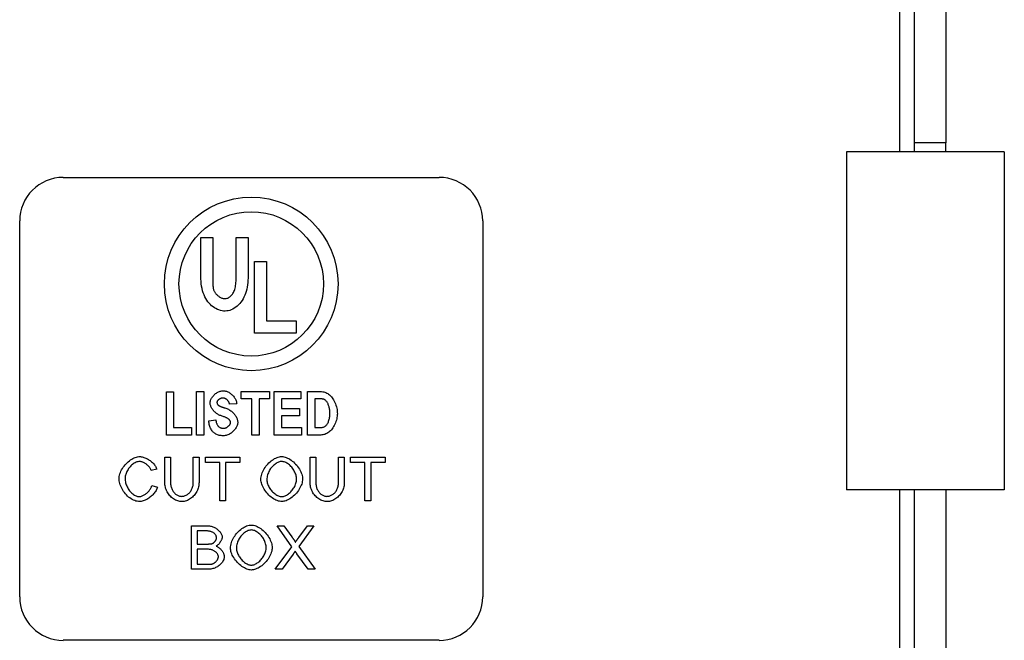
# Model space of a CAD drawing. Header units: inches. Extents: x 0.1 to 100, y -11 to 65.
# Tile 9 of 27: x 27 to 29.9, y 32.5 to 34.3. Entities that reach past the tile are written whole.
import ezdxf

# ---------------------------------------------------------------- set-up
doc = ezdxf.new("R2010")
doc.units = ezdxf.units.IN
doc.header["$LTSCALE"] = 6.002907
doc.header["$MEASUREMENT"] = 0
doc.layers.add('Visible Edges(ANSI)', color=7, linetype='Continuous', lineweight=25)
doc.layers.add('Visible Tangent Edges(ANSI)', color=7, linetype='Continuous', lineweight=25)

msp = doc.modelspace()

# ---------------------------------------------------------------- linework, layer by layer
at = {"layer": 'Visible Edges(ANSI)'}
for p, q in [((29.5921, 34.9582), (29.5921, 33.9477)), ((29.6837, 34.9582), (29.6837, 33.9477)), ((29.5921, 33.9477), (29.5921, 33.9211)), ((29.6837, 33.9211), (29.6837, 33.9477)), ((29.8539, 33.9211), (29.3948, 33.9211)), ((29.3948, 33.9211), (29.3948, 32.9371)), ((29.8539, 33.9211), (29.8539, 32.9371)), ((27.1155, 33.8466), (28.2096, 33.8466)), ((26.9889, 32.6258), (26.9889, 33.72)), ((28.3363, 33.72), (28.3363, 32.6258)), ((27.516, 33.5594), (27.516, 33.6714)), ((27.516, 33.6714), (27.5508, 33.6714)), ((27.5508, 33.6714), (27.5508, 33.5576)), ((27.6187, 33.6714), (27.6535, 33.6714)), ((27.6187, 33.5551), (27.6187, 33.6714)), ((27.6535, 33.6714), (27.6535, 33.561)), ((27.6721, 33.602), (27.7069, 33.602)), ((27.6721, 33.3936), (27.6721, 33.602)), ((27.7069, 33.602), (27.7069, 33.4291)), ((27.7069, 33.4291), (27.7934, 33.4291)), ((27.7934, 33.4291), (27.7934, 33.3936)), ((27.7934, 33.3936), (27.6721, 33.3936)), ((27.4158, 33.2224), (27.4367, 33.2224)), ((27.4158, 33.0968), (27.4158, 33.2224)), ((27.4367, 33.2224), (27.4367, 33.1183)), ((27.5032, 33.2235), (27.5242, 33.2235)), ((27.5032, 33.0968), (27.5032, 33.2235)), ((27.5242, 33.2235), (27.5242, 33.0968)), ((27.6336, 33.2235), (27.7161, 33.2235)), ((27.6336, 33.2021), (27.6336, 33.2235)), ((27.7161, 33.2235), (27.7161, 33.2021)), ((27.7297, 33.2235), (27.8068, 33.2235)), ((27.7297, 33.0968), (27.7297, 33.2235)), ((27.8068, 33.2235), (27.8068, 33.2021)), ((27.8263, 33.0968), (27.8263, 33.2235)), ((27.8263, 33.2235), (27.8645, 33.2235)), ((27.6204, 33.1873), (27.5994, 33.1862)), ((27.6644, 33.2021), (27.6336, 33.2021)), ((27.6644, 33.0968), (27.6644, 33.2021)), ((27.6853, 33.2021), (27.6853, 33.0968)), ((27.7161, 33.2021), (27.6853, 33.2021)), ((27.7506, 33.2021), (27.7506, 33.1739)), ((27.8068, 33.2021), (27.7506, 33.2021)), ((27.8567, 33.2021), (27.8472, 33.2021)), ((27.8472, 33.2021), (27.8472, 33.1183)), ((27.7506, 33.1739), (27.8029, 33.1739)), ((27.7506, 33.1526), (27.7506, 33.1183)), ((27.8029, 33.1526), (27.7506, 33.1526)), ((27.8029, 33.1739), (27.8029, 33.1526)), ((27.539, 33.1381), (27.5594, 33.1406)), ((27.4888, 33.0968), (27.4158, 33.0968)), ((27.4367, 33.1183), (27.4888, 33.1183)), ((27.4888, 33.1183), (27.4888, 33.0968)), ((27.5242, 33.0968), (27.5032, 33.0968)), ((27.6853, 33.0968), (27.6644, 33.0968)), ((27.8087, 33.0968), (27.7297, 33.0968)), ((27.7506, 33.1183), (27.8087, 33.1183)), ((27.8087, 33.1183), (27.8087, 33.0968)), ((27.8656, 33.0968), (27.8263, 33.0968)), ((27.8472, 33.1183), (27.8629, 33.1183)), ((27.411, 33.0319), (27.4278, 33.0319)), ((27.411, 32.9587), (27.411, 33.0319)), ((27.4278, 33.0319), (27.4278, 32.9588)), ((27.4939, 32.9588), (27.4939, 33.0319)), ((27.4939, 33.0319), (27.5107, 33.0319)), ((27.5107, 33.0319), (27.5107, 32.9587)), ((27.5291, 33.0319), (27.6295, 33.0319)), ((27.5291, 33.017), (27.5291, 33.0319)), ((27.5708, 33.017), (27.5291, 33.017)), ((27.5708, 32.9053), (27.5708, 33.017)), ((27.5876, 33.017), (27.5876, 32.9053)), ((27.6295, 33.017), (27.5876, 33.017)), ((27.6295, 33.0319), (27.6295, 33.017)), ((27.8338, 33.0319), (27.8506, 33.0319)), ((27.8338, 32.9587), (27.8338, 33.0319)), ((27.8506, 33.0319), (27.8506, 32.9588)), ((27.9166, 32.9588), (27.9166, 33.0319)), ((27.9166, 33.0319), (27.9334, 33.0319)), ((27.9334, 33.0319), (27.9334, 32.9587)), ((27.9519, 33.0319), (28.0523, 33.0319)), ((27.9519, 33.017), (27.9519, 33.0319)), ((27.9936, 33.017), (27.9519, 33.017)), ((27.9936, 32.9053), (27.9936, 33.017)), ((28.0104, 33.017), (28.0104, 32.9053)), ((28.0523, 33.017), (28.0104, 33.017)), ((28.0523, 33.0319), (28.0523, 33.017)), ((27.388, 32.9973), (27.3715, 32.9933)), ((27.3733, 32.9498), (27.3901, 32.9455)), ((29.8539, 32.9371), (29.3948, 32.9371)), ((29.5921, 32.9371), (29.5921, 21.8207)), ((29.6837, 32.9371), (29.6837, 21.8207)), ((27.5876, 32.9053), (27.5708, 32.9053)), ((28.0104, 32.9053), (27.9936, 32.9053)), ((27.4886, 32.8326), (27.5361, 32.8326)), ((27.4886, 32.7059), (27.4886, 32.8326)), ((27.5307, 32.8176), (27.5054, 32.8176)), ((27.5054, 32.8176), (27.5054, 32.7794)), ((27.738, 32.8326), (27.7579, 32.8326)), ((27.7811, 32.7716), (27.738, 32.8326)), ((27.7579, 32.8326), (27.781, 32.8002)), ((27.8448, 32.8326), (27.8009, 32.7724)), ((27.8013, 32.7989), (27.8266, 32.8326)), ((27.8266, 32.8326), (27.8448, 32.8326)), ((27.5054, 32.7794), (27.5327, 32.7794)), ((27.5347, 32.7644), (27.5054, 32.7644)), ((27.5054, 32.7644), (27.5054, 32.7209)), ((27.7322, 32.7059), (27.7811, 32.7716)), ((27.7844, 32.7499), (27.7524, 32.7059)), ((27.8278, 32.7059), (27.7957, 32.7511)), ((27.8009, 32.7724), (27.8483, 32.7059)), ((27.5054, 32.7209), (27.537, 32.7209)), ((27.5369, 32.7059), (27.4886, 32.7059)), ((27.7524, 32.7059), (27.7322, 32.7059)), ((27.8483, 32.7059), (27.8278, 32.7059)), ((28.2096, 32.4992), (27.1155, 32.4992))]:
    msp.add_line(p, q, dxfattribs=at)
at = {"layer": 'Visible Edges(ANSI)', "flags": 128}
for points in [[(27.5868, 33.4576), (27.5823, 33.4578), (27.5777, 33.4584), (27.5732, 33.4594), (27.5687, 33.4608), (27.5642, 33.4626), (27.5598, 33.4647), (27.5555, 33.4672), (27.5514, 33.47), (27.5474, 33.4732), (27.5436, 33.4768), (27.5399, 33.4807), (27.5365, 33.4849), (27.5333, 33.4894), (27.5304, 33.4943), (27.5277, 33.4995), (27.5253, 33.505), (27.5231, 33.5108), (27.5212, 33.5169), (27.5196, 33.5233), (27.5183, 33.53), (27.5173, 33.5369), (27.5166, 33.5442), (27.5162, 33.5516), (27.516, 33.5594)], [(27.5508, 33.5576), (27.5508, 33.5554), (27.5508, 33.5533), (27.5508, 33.5512), (27.5508, 33.5492), (27.5508, 33.5473), (27.5508, 33.5455), (27.5509, 33.5437), (27.5509, 33.5419), (27.5509, 33.5403), (27.551, 33.5387), (27.551, 33.5371), (27.5511, 33.5357), (27.5511, 33.5343), (27.5512, 33.5329), (27.5513, 33.5316), (27.5513, 33.5304), (27.5514, 33.5293), (27.5515, 33.5282), (27.5516, 33.5272), (27.5517, 33.5262), (27.5518, 33.5253), (27.5519, 33.5245), (27.552, 33.5237), (27.5521, 33.523)], [(27.586, 33.4939), (27.588, 33.494), (27.5901, 33.4943), (27.5922, 33.4948), (27.5943, 33.4956), (27.5964, 33.4966), (27.5984, 33.4978), (27.6004, 33.4992), (27.6024, 33.5008), (27.6043, 33.5026), (27.6061, 33.5046), (27.6078, 33.5068), (27.6094, 33.5092), (27.6109, 33.5118), (27.6123, 33.5146), (27.6135, 33.5177), (27.6146, 33.5209), (27.6156, 33.5244), (27.6165, 33.5281), (27.6172, 33.532), (27.6178, 33.5362), (27.6182, 33.5405), (27.6185, 33.5451), (27.6187, 33.55), (27.6187, 33.5551)], [(27.6535, 33.561), (27.6534, 33.554), (27.6531, 33.5471), (27.6525, 33.5404), (27.6518, 33.5338), (27.6507, 33.5273), (27.6494, 33.5211), (27.6478, 33.515), (27.646, 33.5091), (27.6438, 33.5035), (27.6414, 33.4981), (27.6387, 33.493), (27.6358, 33.4882), (27.6326, 33.4836), (27.6291, 33.4794), (27.6255, 33.4755), (27.6216, 33.4719), (27.6175, 33.4687), (27.6133, 33.4659), (27.609, 33.4634), (27.6046, 33.4614), (27.6001, 33.4598), (27.5956, 33.4586), (27.5912, 33.4579), (27.5868, 33.4576)], [(27.5521, 33.523), (27.5524, 33.5213), (27.5529, 33.5195), (27.5536, 33.5178), (27.5544, 33.516), (27.5553, 33.5143), (27.5563, 33.5126), (27.5575, 33.5109), (27.5587, 33.5093), (27.56, 33.5077), (27.5615, 33.5061), (27.563, 33.5046), (27.5645, 33.5032), (27.5662, 33.5019), (27.5679, 33.5006), (27.5696, 33.4994), (27.5714, 33.4983), (27.5732, 33.4973), (27.575, 33.4964), (27.5768, 33.4957), (27.5787, 33.495), (27.5805, 33.4945), (27.5824, 33.4942), (27.5842, 33.4939), (27.586, 33.4939)], [(27.5427, 33.1902), (27.5428, 33.192), (27.5431, 33.1939), (27.5436, 33.1959), (27.5442, 33.1979), (27.5451, 33.2), (27.5461, 33.2021), (27.5472, 33.2042), (27.5486, 33.2062), (27.55, 33.2083), (27.5516, 33.2103), (27.5533, 33.2122), (27.5552, 33.214), (27.5571, 33.2157), (27.5591, 33.2174), (27.5612, 33.2189), (27.5634, 33.2202), (27.5656, 33.2215), (27.5678, 33.2226), (27.57, 33.2235), (27.5723, 33.2243), (27.5745, 33.2249), (27.5767, 33.2253), (27.5789, 33.2256), (27.5809, 33.2257)], [(27.5809, 33.2257), (27.5832, 33.2256), (27.5856, 33.2253), (27.5879, 33.2248), (27.5902, 33.2241), (27.5925, 33.2233), (27.5948, 33.2223), (27.597, 33.2211), (27.5992, 33.2198), (27.6013, 33.2184), (27.6034, 33.2168), (27.6054, 33.2152), (27.6073, 33.2134), (27.6092, 33.2115), (27.6109, 33.2096), (27.6125, 33.2075), (27.614, 33.2054), (27.6154, 33.2033), (27.6166, 33.2011), (27.6177, 33.1988), (27.6186, 33.1965), (27.6193, 33.1942), (27.6199, 33.1919), (27.6202, 33.1896), (27.6204, 33.1873)], [(27.8645, 33.2235), (27.8675, 33.2234), (27.8705, 33.223), (27.8735, 33.2224), (27.8765, 33.2216), (27.8794, 33.2205), (27.8823, 33.2191), (27.8852, 33.2175), (27.8879, 33.2156), (27.8906, 33.2134), (27.8932, 33.211), (27.8957, 33.2083), (27.898, 33.2054), (27.9003, 33.2022), (27.9023, 33.1988), (27.9043, 33.1952), (27.9061, 33.1915), (27.9077, 33.1875), (27.9091, 33.1835), (27.9103, 33.1793), (27.9113, 33.1751), (27.9122, 33.171), (27.9127, 33.1668), (27.9131, 33.1627), (27.9132, 33.1588)], [(27.5759, 33.1524), (27.5737, 33.1532), (27.5715, 33.154), (27.5693, 33.155), (27.5672, 33.156), (27.5651, 33.1572), (27.5631, 33.1585), (27.5611, 33.1599), (27.5592, 33.1613), (27.5574, 33.1629), (27.5557, 33.1646), (27.554, 33.1663), (27.5525, 33.1681), (27.551, 33.1699), (27.5497, 33.1718), (27.5484, 33.1738), (27.5473, 33.1757), (27.5462, 33.1777), (27.5453, 33.1796), (27.5446, 33.1816), (27.5439, 33.1834), (27.5434, 33.1853), (27.543, 33.187), (27.5428, 33.1887), (27.5427, 33.1902)], [(27.5804, 33.2045), (27.5794, 33.2045), (27.5783, 33.2044), (27.5772, 33.2042), (27.5762, 33.204), (27.5751, 33.2037), (27.5741, 33.2034), (27.5731, 33.203), (27.5721, 33.2025), (27.5711, 33.202), (27.5702, 33.2015), (27.5693, 33.2009), (27.5684, 33.2003), (27.5676, 33.1997), (27.5668, 33.1991), (27.5661, 33.1984), (27.5655, 33.1977), (27.5649, 33.197), (27.5643, 33.1963), (27.5639, 33.1956), (27.5635, 33.1949), (27.5632, 33.1942), (27.563, 33.1935), (27.5628, 33.1929), (27.5628, 33.1922)], [(27.5628, 33.1922), (27.5628, 33.1918), (27.5628, 33.1914), (27.5628, 33.1909), (27.5629, 33.1905), (27.563, 33.1901), (27.563, 33.1897), (27.5631, 33.1893), (27.5632, 33.189), (27.5634, 33.1886), (27.5635, 33.1882), (27.5636, 33.1878), (27.5638, 33.1875), (27.564, 33.1871), (27.5642, 33.1868), (27.5644, 33.1864), (27.5646, 33.1861), (27.5649, 33.1857), (27.5651, 33.1854), (27.5654, 33.1851), (27.5656, 33.1847), (27.5659, 33.1844), (27.5663, 33.1841), (27.5666, 33.1838), (27.5669, 33.1835)], [(27.5669, 33.1835), (27.5673, 33.1832), (27.5677, 33.1829), (27.5681, 33.1826), (27.5686, 33.1823), (27.5691, 33.182), (27.5697, 33.1817), (27.5703, 33.1814), (27.5709, 33.1811), (27.5715, 33.1808), (27.5722, 33.1804), (27.573, 33.1801), (27.5738, 33.1798), (27.5746, 33.1795), (27.5754, 33.1791), (27.5763, 33.1788), (27.5772, 33.1785), (27.5782, 33.1781), (27.5792, 33.1778), (27.5802, 33.1775), (27.5813, 33.1771), (27.5824, 33.1768), (27.5836, 33.1764), (27.5847, 33.1761), (27.586, 33.1757)], [(27.5994, 33.1862), (27.5992, 33.1875), (27.5989, 33.1887), (27.5985, 33.1899), (27.5981, 33.1911), (27.5976, 33.1923), (27.597, 33.1934), (27.5964, 33.1945), (27.5957, 33.1955), (27.595, 33.1965), (27.5942, 33.1975), (27.5934, 33.1984), (27.5925, 33.1992), (27.5917, 33.2), (27.5907, 33.2008), (27.5898, 33.2014), (27.5888, 33.2021), (27.5878, 33.2026), (27.5867, 33.2031), (27.5857, 33.2035), (27.5847, 33.2039), (27.5836, 33.2042), (27.5826, 33.2044), (27.5815, 33.2045), (27.5804, 33.2045)], [(27.8736, 33.201), (27.8733, 33.2011), (27.8729, 33.2012), (27.8724, 33.2012), (27.872, 33.2013), (27.8715, 33.2014), (27.871, 33.2015), (27.8704, 33.2015), (27.8698, 33.2016), (27.8692, 33.2017), (27.8686, 33.2017), (27.8679, 33.2018), (27.8672, 33.2018), (27.8665, 33.2018), (27.8658, 33.2019), (27.865, 33.2019), (27.8642, 33.202), (27.8633, 33.202), (27.8625, 33.202), (27.8616, 33.202), (27.8606, 33.202), (27.8597, 33.2021), (27.8587, 33.2021), (27.8577, 33.2021), (27.8567, 33.2021)], [(27.8916, 33.1598), (27.8916, 33.1622), (27.8914, 33.1646), (27.8912, 33.167), (27.891, 33.1694), (27.8906, 33.1718), (27.8902, 33.1742), (27.8896, 33.1765), (27.8891, 33.1788), (27.8884, 33.181), (27.8877, 33.1832), (27.8869, 33.1852), (27.886, 33.1872), (27.8851, 33.1891), (27.8842, 33.1908), (27.8832, 33.1925), (27.8822, 33.194), (27.8811, 33.1954), (27.88, 33.1966), (27.8789, 33.1978), (27.8779, 33.1987), (27.8768, 33.1995), (27.8757, 33.2002), (27.8747, 33.2007), (27.8736, 33.201)], [(27.6024, 33.1336), (27.6023, 33.1343), (27.6022, 33.1351), (27.602, 33.1359), (27.6017, 33.1367), (27.6014, 33.1375), (27.6009, 33.1383), (27.6004, 33.1392), (27.5998, 33.14), (27.5991, 33.1408), (27.5983, 33.1416), (27.5974, 33.1425), (27.5964, 33.1433), (27.5953, 33.1441), (27.5941, 33.1449), (27.5929, 33.1456), (27.5915, 33.1464), (27.5899, 33.1472), (27.5883, 33.1479), (27.5866, 33.1487), (27.5847, 33.1494), (27.5827, 33.1502), (27.5806, 33.1509), (27.5783, 33.1517), (27.5759, 33.1524)], [(27.586, 33.1757), (27.5886, 33.1749), (27.5912, 33.174), (27.5937, 33.1729), (27.5961, 33.1718), (27.5985, 33.1705), (27.6008, 33.1691), (27.6031, 33.1676), (27.6052, 33.166), (27.6073, 33.1643), (27.6092, 33.1626), (27.6111, 33.1607), (27.6128, 33.1588), (27.6144, 33.1568), (27.6159, 33.1547), (27.6173, 33.1526), (27.6185, 33.1505), (27.6196, 33.1483), (27.6206, 33.1461), (27.6214, 33.144), (27.6221, 33.1418), (27.6226, 33.1397), (27.623, 33.1376), (27.6232, 33.1356), (27.6233, 33.1337)], [(27.8629, 33.1183), (27.865, 33.1183), (27.867, 33.1185), (27.869, 33.1189), (27.8709, 33.1193), (27.8728, 33.1199), (27.8746, 33.1207), (27.8763, 33.1216), (27.8779, 33.1227), (27.8795, 33.1239), (27.8809, 33.1254), (27.8823, 33.1269), (27.8836, 33.1287), (27.8848, 33.1306), (27.886, 33.1327), (27.887, 33.135), (27.8879, 33.1374), (27.8887, 33.1399), (27.8895, 33.1426), (27.8901, 33.1453), (27.8906, 33.1482), (27.8911, 33.1511), (27.8914, 33.154), (27.8915, 33.157), (27.8916, 33.1598)], [(27.9132, 33.1588), (27.9131, 33.1553), (27.9127, 33.1516), (27.9121, 33.1477), (27.9113, 33.1437), (27.9103, 33.1398), (27.9091, 33.1358), (27.9076, 33.132), (27.9061, 33.1282), (27.9043, 33.1246), (27.9024, 33.1212), (27.9003, 33.1179), (27.8981, 33.1148), (27.8957, 33.112), (27.8933, 33.1094), (27.8907, 33.107), (27.888, 33.1049), (27.8853, 33.103), (27.8825, 33.1013), (27.8797, 33.1), (27.8768, 33.0988), (27.8739, 33.098), (27.8711, 33.0973), (27.8683, 33.097), (27.8656, 33.0968)], [(27.5814, 33.0947), (27.5783, 33.0947), (27.5753, 33.095), (27.5724, 33.0953), (27.5697, 33.0959), (27.567, 33.0966), (27.5645, 33.0974), (27.5621, 33.0984), (27.5598, 33.0995), (27.5576, 33.1008), (27.5555, 33.1022), (27.5536, 33.1038), (27.5518, 33.1055), (27.5501, 33.1074), (27.5485, 33.1094), (27.547, 33.1116), (27.5456, 33.114), (27.5444, 33.1165), (27.5433, 33.1191), (27.5423, 33.1219), (27.5414, 33.1248), (27.5406, 33.1279), (27.5399, 33.1312), (27.5394, 33.1346), (27.539, 33.1381)], [(27.5594, 33.1406), (27.5597, 33.1386), (27.5601, 33.1367), (27.5605, 33.1349), (27.561, 33.1332), (27.5615, 33.1315), (27.5621, 33.1299), (27.5628, 33.1285), (27.5635, 33.1271), (27.5642, 33.1258), (27.565, 33.1246), (27.5659, 33.1234), (27.5668, 33.1224), (27.5678, 33.1214), (27.5688, 33.1205), (27.5699, 33.1197), (27.571, 33.119), (27.5722, 33.1184), (27.5734, 33.1178), (27.5747, 33.1173), (27.5761, 33.117), (27.5775, 33.1167), (27.5789, 33.1165), (27.5805, 33.1163), (27.582, 33.1163)], [(27.6233, 33.1337), (27.6232, 33.1316), (27.6229, 33.1294), (27.6224, 33.1273), (27.6217, 33.125), (27.6208, 33.1228), (27.6198, 33.1206), (27.6186, 33.1184), (27.6172, 33.1162), (27.6157, 33.1141), (27.6141, 33.112), (27.6123, 33.1099), (27.6105, 33.108), (27.6085, 33.1061), (27.6064, 33.1043), (27.6042, 33.1027), (27.6019, 33.1011), (27.5995, 33.0997), (27.5971, 33.0984), (27.5946, 33.0973), (27.592, 33.0964), (27.5894, 33.0957), (27.5868, 33.0951), (27.5841, 33.0948), (27.5814, 33.0947)], [(27.582, 33.1163), (27.5832, 33.1163), (27.5844, 33.1165), (27.5856, 33.1167), (27.5868, 33.1171), (27.588, 33.1175), (27.5892, 33.118), (27.5904, 33.1185), (27.5915, 33.1191), (27.5926, 33.1198), (27.5937, 33.1206), (27.5947, 33.1214), (27.5957, 33.1222), (27.5967, 33.1231), (27.5976, 33.124), (27.5984, 33.1249), (27.5992, 33.1258), (27.5999, 33.1268), (27.6005, 33.1278), (27.6011, 33.1288), (27.6015, 33.1297), (27.6019, 33.1307), (27.6021, 33.1317), (27.6023, 33.1326), (27.6024, 33.1336)], [(27.2781, 32.9696), (27.2783, 32.973), (27.2787, 32.9765), (27.2795, 32.9802), (27.2806, 32.984), (27.2819, 32.9878), (27.2836, 32.9916), (27.2855, 32.9954), (27.2876, 32.9992), (27.29, 33.0029), (27.2926, 33.0064), (27.2953, 33.0099), (27.2983, 33.0132), (27.3014, 33.0163), (27.3047, 33.0192), (27.308, 33.0219), (27.3114, 33.0244), (27.3149, 33.0266), (27.3184, 33.0286), (27.3219, 33.0303), (27.3253, 33.0316), (27.3287, 33.0327), (27.332, 33.0335), (27.3351, 33.034), (27.338, 33.0341)], [(27.3376, 33.0198), (27.3351, 33.0196), (27.3325, 33.0192), (27.3299, 33.0185), (27.3273, 33.0175), (27.3247, 33.0163), (27.3221, 33.0149), (27.3195, 33.0132), (27.317, 33.0113), (27.3145, 33.0092), (27.3122, 33.0069), (27.31, 33.0045), (27.3079, 33.002), (27.3059, 32.9993), (27.3041, 32.9966), (27.3025, 32.9937), (27.301, 32.9909), (27.2997, 32.988), (27.2985, 32.9851), (27.2976, 32.9823), (27.2968, 32.9795), (27.2962, 32.9768), (27.2957, 32.9743), (27.2955, 32.9719), (27.2954, 32.9697)], [(27.3715, 32.9933), (27.3708, 32.995), (27.3701, 32.9967), (27.3693, 32.9984), (27.3683, 33.0001), (27.3672, 33.0017), (27.3661, 33.0033), (27.3649, 33.0048), (27.3635, 33.0063), (27.3622, 33.0077), (27.3607, 33.0091), (27.3592, 33.0105), (27.3576, 33.0117), (27.356, 33.0129), (27.3544, 33.014), (27.3527, 33.015), (27.351, 33.016), (27.3493, 33.0168), (27.3476, 33.0176), (27.3459, 33.0182), (27.3442, 33.0188), (27.3425, 33.0192), (27.3408, 33.0195), (27.3392, 33.0197), (27.3376, 33.0198)], [(27.338, 33.0341), (27.3404, 33.034), (27.3428, 33.0338), (27.3454, 33.0333), (27.3479, 33.0326), (27.3505, 33.0318), (27.3531, 33.0308), (27.3557, 33.0297), (27.3582, 33.0285), (27.3608, 33.0271), (27.3633, 33.0256), (27.3658, 33.024), (27.3682, 33.0223), (27.3705, 33.0205), (27.3728, 33.0186), (27.3749, 33.0166), (27.377, 33.0146), (27.3789, 33.0125), (27.3807, 33.0104), (27.3823, 33.0082), (27.3838, 33.0061), (27.3851, 33.0039), (27.3863, 33.0017), (27.3872, 32.9995), (27.388, 32.9973)], [(27.6908, 32.967), (27.691, 32.9709), (27.6915, 32.9749), (27.6923, 32.9789), (27.6934, 32.9829), (27.6949, 32.9869), (27.6965, 32.9908), (27.6984, 32.9946), (27.7006, 32.9984), (27.7029, 33.0021), (27.7055, 33.0057), (27.7082, 33.0091), (27.7111, 33.0124), (27.7141, 33.0155), (27.7173, 33.0185), (27.7205, 33.0212), (27.7238, 33.0237), (27.7272, 33.026), (27.7307, 33.0281), (27.7342, 33.0299), (27.7377, 33.0314), (27.7412, 33.0326), (27.7446, 33.0334), (27.7481, 33.034), (27.7514, 33.0341)], [(27.7515, 33.0198), (27.7493, 33.0196), (27.747, 33.0193), (27.7446, 33.0187), (27.7422, 33.0178), (27.7397, 33.0168), (27.7373, 33.0155), (27.7348, 33.014), (27.7324, 33.0124), (27.73, 33.0105), (27.7276, 33.0085), (27.7254, 33.0063), (27.7232, 33.004), (27.721, 33.0015), (27.719, 32.9989), (27.7172, 32.9961), (27.7154, 32.9932), (27.7138, 32.9902), (27.7124, 32.9871), (27.7111, 32.9839), (27.7101, 32.9806), (27.7092, 32.9772), (27.7086, 32.9738), (27.7082, 32.9703), (27.7081, 32.9668)], [(27.7514, 33.0341), (27.7545, 33.034), (27.7577, 33.0335), (27.761, 33.0326), (27.7645, 33.0314), (27.768, 33.0299), (27.7716, 33.0282), (27.7751, 33.0261), (27.7787, 33.0237), (27.7821, 33.0211), (27.7855, 33.0183), (27.7888, 33.0153), (27.7919, 33.0121), (27.7949, 33.0087), (27.7977, 33.0051), (27.8002, 33.0015), (27.8026, 32.9977), (27.8047, 32.9939), (27.8066, 32.9901), (27.8082, 32.9863), (27.8096, 32.9825), (27.8106, 32.9787), (27.8114, 32.9751), (27.8118, 32.9717), (27.812, 32.9684)], [(27.7947, 32.9686), (27.7946, 32.9712), (27.7943, 32.974), (27.7937, 32.9769), (27.793, 32.9798), (27.792, 32.9828), (27.7909, 32.9858), (27.7896, 32.9888), (27.788, 32.9918), (27.7864, 32.9947), (27.7845, 32.9975), (27.7825, 33.0003), (27.7804, 33.0029), (27.7782, 33.0054), (27.7759, 33.0077), (27.7735, 33.0099), (27.771, 33.0119), (27.7685, 33.0136), (27.7659, 33.0152), (27.7634, 33.0166), (27.7609, 33.0177), (27.7584, 33.0186), (27.756, 33.0192), (27.7537, 33.0196), (27.7515, 33.0198)], [(27.3377, 32.9031), (27.3342, 32.9033), (27.3307, 32.9038), (27.3271, 32.9047), (27.3235, 32.9059), (27.3199, 32.9074), (27.3163, 32.9092), (27.3128, 32.9113), (27.3093, 32.9137), (27.3059, 32.9163), (27.3027, 32.9192), (27.2996, 32.9223), (27.2966, 32.9256), (27.2939, 32.9291), (27.2913, 32.9327), (27.2889, 32.9365), (27.2867, 32.9403), (27.2847, 32.9442), (27.283, 32.948), (27.2815, 32.9519), (27.2803, 32.9557), (27.2794, 32.9594), (27.2787, 32.963), (27.2783, 32.9664), (27.2781, 32.9696)], [(27.2954, 32.9697), (27.2955, 32.9669), (27.2958, 32.964), (27.2963, 32.961), (27.297, 32.9579), (27.2979, 32.9548), (27.2989, 32.9517), (27.3002, 32.9486), (27.3016, 32.9456), (27.3032, 32.9426), (27.3049, 32.9397), (27.3068, 32.9369), (27.3088, 32.9342), (27.3109, 32.9317), (27.3132, 32.9294), (27.3155, 32.9272), (27.3178, 32.9252), (27.3202, 32.9235), (27.3226, 32.9219), (27.3251, 32.9206), (27.3275, 32.9195), (27.3298, 32.9186), (27.3321, 32.918), (27.3342, 32.9176), (27.3362, 32.9175)], [(27.3362, 32.9175), (27.338, 32.9176), (27.3399, 32.9179), (27.3417, 32.9183), (27.3436, 32.9188), (27.3455, 32.9195), (27.3475, 32.9203), (27.3494, 32.9213), (27.3513, 32.9223), (27.3532, 32.9235), (27.3551, 32.9248), (27.357, 32.9262), (27.3587, 32.9276), (27.3605, 32.9292), (27.3622, 32.9308), (27.3638, 32.9325), (27.3653, 32.9343), (27.3667, 32.9361), (27.368, 32.938), (27.3692, 32.9399), (27.3703, 32.9418), (27.3713, 32.9438), (27.3721, 32.9458), (27.3728, 32.9478), (27.3733, 32.9498)], [(27.4611, 32.9031), (27.4581, 32.9033), (27.4551, 32.9036), (27.4519, 32.9043), (27.4488, 32.9052), (27.4457, 32.9063), (27.4426, 32.9076), (27.4395, 32.9092), (27.4366, 32.911), (27.4337, 32.913), (27.431, 32.9152), (27.4284, 32.9175), (27.4259, 32.9201), (27.4236, 32.9228), (27.4214, 32.9257), (27.4195, 32.9287), (27.4177, 32.9318), (27.4162, 32.935), (27.4148, 32.9383), (27.4136, 32.9417), (27.4127, 32.9451), (27.412, 32.9485), (27.4115, 32.952), (27.4111, 32.9554), (27.411, 32.9587)], [(27.4278, 32.9588), (27.4279, 32.9561), (27.4281, 32.9534), (27.4284, 32.9508), (27.4289, 32.9481), (27.4295, 32.9456), (27.4302, 32.9431), (27.4311, 32.9407), (27.4321, 32.9384), (27.4333, 32.9361), (27.4345, 32.934), (27.4359, 32.932), (27.4374, 32.9301), (27.439, 32.9283), (27.4407, 32.9266), (27.4424, 32.9251), (27.4443, 32.9237), (27.4461, 32.9225), (27.4481, 32.9214), (27.4501, 32.9205), (27.452, 32.9197), (27.454, 32.9191), (27.456, 32.9186), (27.4579, 32.9184), (27.4597, 32.9183)], [(27.4597, 32.9183), (27.462, 32.9184), (27.4642, 32.9186), (27.4665, 32.9191), (27.4686, 32.9197), (27.4708, 32.9204), (27.4728, 32.9213), (27.4748, 32.9223), (27.4768, 32.9235), (27.4786, 32.9249), (27.4804, 32.9263), (27.4821, 32.9279), (27.4837, 32.9297), (27.4852, 32.9315), (27.4866, 32.9335), (27.4879, 32.9356), (27.4891, 32.9378), (27.4902, 32.9401), (27.4911, 32.9425), (27.4919, 32.945), (27.4926, 32.9476), (27.4932, 32.9503), (27.4936, 32.9531), (27.4938, 32.9559), (27.4939, 32.9588)], [(27.5107, 32.9587), (27.5106, 32.9555), (27.5103, 32.9523), (27.5098, 32.949), (27.5092, 32.9457), (27.5083, 32.9424), (27.5072, 32.9391), (27.5059, 32.9359), (27.5044, 32.9327), (27.5028, 32.9296), (27.5009, 32.9266), (27.4988, 32.9238), (27.4966, 32.921), (27.4941, 32.9184), (27.4916, 32.916), (27.4889, 32.9137), (27.486, 32.9116), (27.4831, 32.9097), (27.48, 32.908), (27.4769, 32.9066), (27.4738, 32.9054), (27.4706, 32.9044), (27.4674, 32.9037), (27.4642, 32.9033), (27.4611, 32.9031)], [(27.7514, 32.9031), (27.7483, 32.9033), (27.7451, 32.9038), (27.7417, 32.9047), (27.7382, 32.9059), (27.7346, 32.9074), (27.7311, 32.9092), (27.7275, 32.9113), (27.7239, 32.9137), (27.7205, 32.9163), (27.7171, 32.9191), (27.7138, 32.9222), (27.7107, 32.9254), (27.7077, 32.9288), (27.705, 32.9322), (27.7024, 32.9358), (27.7001, 32.9395), (27.698, 32.9432), (27.6961, 32.9469), (27.6945, 32.9505), (27.6932, 32.9541), (27.6922, 32.9576), (27.6914, 32.9609), (27.691, 32.964), (27.6908, 32.967)], [(27.7081, 32.9668), (27.7082, 32.9639), (27.7086, 32.961), (27.7092, 32.9581), (27.71, 32.9552), (27.711, 32.9523), (27.7122, 32.9494), (27.7136, 32.9466), (27.7152, 32.9438), (27.7169, 32.9411), (27.7187, 32.9385), (27.7207, 32.936), (27.7227, 32.9336), (27.7249, 32.9313), (27.7272, 32.9291), (27.7295, 32.9271), (27.7319, 32.9252), (27.7343, 32.9235), (27.7367, 32.922), (27.7392, 32.9207), (27.7417, 32.9196), (27.7441, 32.9187), (27.7466, 32.9181), (27.749, 32.9177), (27.7513, 32.9175)], [(27.7513, 32.9175), (27.7537, 32.9177), (27.7562, 32.9181), (27.7586, 32.9187), (27.7611, 32.9196), (27.7636, 32.9207), (27.7661, 32.9221), (27.7686, 32.9236), (27.771, 32.9253), (27.7734, 32.9272), (27.7757, 32.9293), (27.7779, 32.9315), (27.7801, 32.9339), (27.7822, 32.9364), (27.7841, 32.939), (27.786, 32.9417), (27.7877, 32.9445), (27.7892, 32.9473), (27.7906, 32.9503), (27.7918, 32.9533), (27.7928, 32.9563), (27.7936, 32.9594), (27.7942, 32.9624), (27.7946, 32.9655), (27.7947, 32.9686)], [(27.812, 32.9684), (27.8118, 32.9651), (27.8113, 32.9616), (27.8105, 32.9579), (27.8094, 32.9542), (27.8081, 32.9504), (27.8064, 32.9465), (27.8045, 32.9427), (27.8023, 32.9389), (27.7998, 32.9351), (27.7972, 32.9315), (27.7943, 32.928), (27.7913, 32.9246), (27.7882, 32.9214), (27.7849, 32.9184), (27.7815, 32.9157), (27.778, 32.9131), (27.7745, 32.9109), (27.7709, 32.9089), (27.7674, 32.9071), (27.764, 32.9057), (27.7606, 32.9046), (27.7574, 32.9038), (27.7543, 32.9033), (27.7514, 32.9031)], [(27.8839, 32.9031), (27.8809, 32.9033), (27.8778, 32.9036), (27.8747, 32.9043), (27.8715, 32.9052), (27.8684, 32.9063), (27.8653, 32.9076), (27.8623, 32.9092), (27.8593, 32.911), (27.8565, 32.913), (27.8537, 32.9152), (27.8511, 32.9175), (27.8486, 32.9201), (27.8463, 32.9228), (27.8442, 32.9257), (27.8422, 32.9287), (27.8405, 32.9318), (27.8389, 32.935), (27.8375, 32.9383), (27.8364, 32.9417), (27.8354, 32.9451), (27.8347, 32.9485), (27.8342, 32.952), (27.8339, 32.9554), (27.8338, 32.9587)], [(27.8506, 32.9588), (27.8507, 32.9561), (27.8508, 32.9534), (27.8512, 32.9508), (27.8516, 32.9481), (27.8522, 32.9456), (27.853, 32.9431), (27.8539, 32.9407), (27.8549, 32.9384), (27.856, 32.9361), (27.8573, 32.934), (27.8586, 32.932), (27.8601, 32.9301), (27.8617, 32.9283), (27.8634, 32.9266), (27.8652, 32.9251), (27.867, 32.9237), (27.8689, 32.9225), (27.8708, 32.9214), (27.8728, 32.9205), (27.8748, 32.9197), (27.8767, 32.9191), (27.8787, 32.9186), (27.8806, 32.9184), (27.8824, 32.9183)], [(27.8824, 32.9183), (27.8847, 32.9184), (27.887, 32.9186), (27.8892, 32.9191), (27.8914, 32.9197), (27.8935, 32.9204), (27.8956, 32.9213), (27.8976, 32.9223), (27.8995, 32.9235), (27.9014, 32.9249), (27.9031, 32.9263), (27.9048, 32.9279), (27.9064, 32.9297), (27.908, 32.9315), (27.9094, 32.9335), (27.9107, 32.9356), (27.9119, 32.9378), (27.9129, 32.9401), (27.9139, 32.9425), (27.9147, 32.945), (27.9154, 32.9476), (27.9159, 32.9503), (27.9163, 32.9531), (27.9165, 32.9559), (27.9166, 32.9588)], [(27.9334, 32.9587), (27.9333, 32.9555), (27.933, 32.9523), (27.9326, 32.949), (27.9319, 32.9457), (27.931, 32.9424), (27.9299, 32.9391), (27.9287, 32.9359), (27.9272, 32.9327), (27.9255, 32.9296), (27.9236, 32.9266), (27.9215, 32.9238), (27.9193, 32.921), (27.9169, 32.9184), (27.9143, 32.916), (27.9116, 32.9137), (27.9088, 32.9116), (27.9058, 32.9097), (27.9028, 32.908), (27.8997, 32.9066), (27.8965, 32.9054), (27.8933, 32.9044), (27.8901, 32.9037), (27.887, 32.9033), (27.8839, 32.9031)], [(27.3901, 32.9455), (27.3893, 32.9429), (27.3883, 32.9403), (27.3871, 32.9378), (27.3857, 32.9352), (27.3842, 32.9327), (27.3824, 32.9302), (27.3806, 32.9277), (27.3785, 32.9254), (27.3764, 32.923), (27.3741, 32.9208), (27.3718, 32.9186), (27.3693, 32.9166), (27.3668, 32.9146), (27.3642, 32.9128), (27.3616, 32.9111), (27.3589, 32.9095), (27.3562, 32.9081), (27.3535, 32.9069), (27.3508, 32.9058), (27.3481, 32.9048), (27.3454, 32.9041), (27.3428, 32.9036), (27.3402, 32.9033), (27.3377, 32.9031)], [(27.6023, 32.7676), (27.6025, 32.7716), (27.603, 32.7756), (27.6038, 32.7796), (27.605, 32.7836), (27.6064, 32.7875), (27.608, 32.7914), (27.61, 32.7953), (27.6121, 32.7991), (27.6145, 32.8028), (27.617, 32.8063), (27.6197, 32.8098), (27.6226, 32.8131), (27.6256, 32.8162), (27.6288, 32.8191), (27.632, 32.8219), (27.6354, 32.8244), (27.6388, 32.8267), (27.6422, 32.8288), (27.6457, 32.8305), (27.6492, 32.832), (27.6527, 32.8332), (27.6562, 32.8341), (27.6596, 32.8346), (27.663, 32.8348)], [(27.663, 32.8348), (27.666, 32.8346), (27.6692, 32.8341), (27.6726, 32.8333), (27.676, 32.8321), (27.6795, 32.8306), (27.6831, 32.8288), (27.6867, 32.8268), (27.6902, 32.8244), (27.6937, 32.8218), (27.697, 32.819), (27.7003, 32.816), (27.7034, 32.8127), (27.7064, 32.8093), (27.7092, 32.8058), (27.7118, 32.8021), (27.7141, 32.7984), (27.7163, 32.7946), (27.7181, 32.7908), (27.7197, 32.7869), (27.7211, 32.7831), (27.7221, 32.7794), (27.7229, 32.7758), (27.7233, 32.7724), (27.7235, 32.7691)], [(27.5616, 32.7982), (27.5615, 32.7993), (27.5613, 32.8004), (27.561, 32.8016), (27.5606, 32.8028), (27.5601, 32.804), (27.5594, 32.8052), (27.5586, 32.8064), (27.5577, 32.8076), (27.5567, 32.8087), (27.5556, 32.8098), (27.5544, 32.8108), (27.5531, 32.8118), (27.5517, 32.8127), (27.5501, 32.8136), (27.5486, 32.8143), (27.5469, 32.815), (27.5451, 32.8157), (27.5433, 32.8162), (27.5413, 32.8166), (27.5393, 32.817), (27.5373, 32.8173), (27.5351, 32.8175), (27.5329, 32.8176), (27.5307, 32.8176)], [(27.5361, 32.8326), (27.5386, 32.8325), (27.541, 32.8323), (27.5436, 32.8319), (27.5461, 32.8313), (27.5486, 32.8306), (27.5511, 32.8297), (27.5536, 32.8287), (27.556, 32.8276), (27.5583, 32.8263), (27.5606, 32.8249), (27.5628, 32.8234), (27.5649, 32.8218), (27.5668, 32.8201), (27.5687, 32.8183), (27.5704, 32.8164), (27.5719, 32.8146), (27.5733, 32.8126), (27.5746, 32.8107), (27.5756, 32.8088), (27.5765, 32.8069), (27.5772, 32.8051), (27.5777, 32.8034), (27.578, 32.8017), (27.5781, 32.8002)], [(27.6631, 32.8204), (27.6608, 32.8203), (27.6585, 32.8199), (27.6561, 32.8193), (27.6537, 32.8185), (27.6512, 32.8174), (27.6488, 32.8162), (27.6463, 32.8147), (27.6439, 32.813), (27.6415, 32.8112), (27.6392, 32.8092), (27.6369, 32.807), (27.6347, 32.8047), (27.6326, 32.8022), (27.6306, 32.7995), (27.6287, 32.7968), (27.6269, 32.7939), (27.6253, 32.7909), (27.6239, 32.7878), (27.6227, 32.7846), (27.6216, 32.7813), (27.6208, 32.7779), (27.6201, 32.7745), (27.6197, 32.771), (27.6196, 32.7674)], [(27.7062, 32.7693), (27.7061, 32.7719), (27.7058, 32.7747), (27.7052, 32.7776), (27.7045, 32.7805), (27.7036, 32.7835), (27.7024, 32.7865), (27.7011, 32.7895), (27.6996, 32.7925), (27.6979, 32.7954), (27.6961, 32.7982), (27.6941, 32.8009), (27.692, 32.8036), (27.6897, 32.806), (27.6874, 32.8084), (27.685, 32.8105), (27.6825, 32.8125), (27.68, 32.8143), (27.6774, 32.8159), (27.6749, 32.8173), (27.6724, 32.8184), (27.6699, 32.8193), (27.6675, 32.8199), (27.6652, 32.8203), (27.6631, 32.8204)], [(27.5327, 32.7794), (27.5337, 32.7794), (27.5346, 32.7794), (27.5354, 32.7794), (27.5363, 32.7794), (27.5371, 32.7795), (27.5379, 32.7795), (27.5387, 32.7795), (27.5395, 32.7796), (27.5402, 32.7796), (27.541, 32.7797), (27.5417, 32.7797), (27.5423, 32.7798), (27.543, 32.7798), (27.5436, 32.7799), (27.5442, 32.78), (27.5448, 32.7801), (27.5454, 32.7801), (27.5459, 32.7802), (27.5465, 32.7803), (27.547, 32.7804), (27.5475, 32.7805), (27.5479, 32.7806), (27.5483, 32.7807), (27.5488, 32.7809)], [(27.5488, 32.7809), (27.5496, 32.7811), (27.5503, 32.7815), (27.5511, 32.7819), (27.5519, 32.7824), (27.5527, 32.7829), (27.5535, 32.7834), (27.5542, 32.7841), (27.5549, 32.7847), (27.5556, 32.7854), (27.5563, 32.7862), (27.5569, 32.787), (27.5576, 32.7878), (27.5582, 32.7886), (27.5587, 32.7894), (27.5592, 32.7903), (27.5597, 32.7912), (27.5601, 32.7921), (27.5605, 32.793), (27.5608, 32.7939), (27.5611, 32.7948), (27.5613, 32.7957), (27.5615, 32.7965), (27.5616, 32.7974), (27.5616, 32.7982)], [(27.5781, 32.8002), (27.5781, 32.7991), (27.5779, 32.798), (27.5777, 32.7969), (27.5774, 32.7957), (27.577, 32.7944), (27.5766, 32.7932), (27.5761, 32.7919), (27.5755, 32.7906), (27.5749, 32.7893), (27.5742, 32.788), (27.5734, 32.7867), (27.5726, 32.7854), (27.5717, 32.7841), (27.5708, 32.7828), (27.5699, 32.7816), (27.5689, 32.7805), (27.5679, 32.7793), (27.5669, 32.7783), (27.5659, 32.7772), (27.5648, 32.7763), (27.5637, 32.7754), (27.5626, 32.7746), (27.5615, 32.7739), (27.5603, 32.7733)], [(27.781, 32.8002), (27.7816, 32.7993), (27.7822, 32.7985), (27.7828, 32.7977), (27.7833, 32.7969), (27.7839, 32.7962), (27.7844, 32.7954), (27.7849, 32.7947), (27.7854, 32.794), (27.7859, 32.7933), (27.7863, 32.7926), (27.7868, 32.7919), (27.7872, 32.7913), (27.7876, 32.7906), (27.788, 32.79), (27.7884, 32.7894), (27.7888, 32.7888), (27.7891, 32.7882), (27.7894, 32.7877), (27.7898, 32.7871), (27.7901, 32.7866), (27.7904, 32.7861), (27.7907, 32.7856), (27.7909, 32.7851), (27.7912, 32.7846)], [(27.7912, 32.7846), (27.7915, 32.7852), (27.7919, 32.7858), (27.7923, 32.7863), (27.7926, 32.7869), (27.793, 32.7875), (27.7934, 32.788), (27.7938, 32.7886), (27.7942, 32.7892), (27.7946, 32.7898), (27.795, 32.7904), (27.7954, 32.791), (27.7958, 32.7916), (27.7963, 32.7922), (27.7967, 32.7928), (27.7971, 32.7934), (27.7976, 32.794), (27.798, 32.7946), (27.7985, 32.7952), (27.7989, 32.7958), (27.7994, 32.7964), (27.7999, 32.797), (27.8003, 32.7977), (27.8008, 32.7983), (27.8013, 32.7989)], [(27.567, 32.7427), (27.5669, 32.7439), (27.5667, 32.7452), (27.5663, 32.7465), (27.5658, 32.7478), (27.5651, 32.7492), (27.5644, 32.7505), (27.5634, 32.7518), (27.5624, 32.7531), (27.5612, 32.7544), (27.56, 32.7556), (27.5586, 32.7567), (27.5571, 32.7578), (27.5556, 32.7589), (27.5539, 32.7598), (27.5522, 32.7607), (27.5504, 32.7615), (27.5486, 32.7622), (27.5467, 32.7628), (27.5447, 32.7633), (27.5427, 32.7637), (27.5407, 32.764), (27.5387, 32.7643), (27.5367, 32.7644), (27.5347, 32.7644)], [(27.5603, 32.7733), (27.5618, 32.7728), (27.5632, 32.7722), (27.5647, 32.7715), (27.5661, 32.7706), (27.5676, 32.7697), (27.569, 32.7687), (27.5704, 32.7675), (27.5717, 32.7663), (27.573, 32.7651), (27.5743, 32.7637), (27.5755, 32.7623), (27.5767, 32.7609), (27.5778, 32.7594), (27.5788, 32.7579), (27.5798, 32.7563), (27.5807, 32.7548), (27.5815, 32.7532), (27.5822, 32.7516), (27.5828, 32.7501), (27.5833, 32.7485), (27.5837, 32.747), (27.584, 32.7455), (27.5842, 32.744), (27.5843, 32.7426)], [(27.663, 32.7038), (27.6599, 32.704), (27.6566, 32.7045), (27.6532, 32.7054), (27.6497, 32.7066), (27.6462, 32.7081), (27.6426, 32.7099), (27.639, 32.712), (27.6355, 32.7144), (27.632, 32.717), (27.6286, 32.7198), (27.6253, 32.7229), (27.6222, 32.7261), (27.6193, 32.7294), (27.6165, 32.7329), (27.6139, 32.7365), (27.6116, 32.7402), (27.6095, 32.7438), (27.6076, 32.7475), (27.606, 32.7512), (27.6047, 32.7548), (27.6037, 32.7582), (27.6029, 32.7616), (27.6025, 32.7647), (27.6023, 32.7676)], [(27.6196, 32.7674), (27.6197, 32.7646), (27.6201, 32.7617), (27.6207, 32.7588), (27.6215, 32.7558), (27.6225, 32.753), (27.6238, 32.7501), (27.6251, 32.7473), (27.6267, 32.7445), (27.6284, 32.7418), (27.6302, 32.7392), (27.6322, 32.7367), (27.6343, 32.7342), (27.6364, 32.7319), (27.6387, 32.7298), (27.641, 32.7277), (27.6434, 32.7259), (27.6458, 32.7242), (27.6482, 32.7227), (27.6507, 32.7214), (27.6532, 32.7203), (27.6557, 32.7194), (27.6581, 32.7187), (27.6605, 32.7183), (27.6629, 32.7182)], [(27.6629, 32.7182), (27.6653, 32.7183), (27.6677, 32.7187), (27.6702, 32.7194), (27.6726, 32.7203), (27.6751, 32.7214), (27.6776, 32.7227), (27.6801, 32.7243), (27.6825, 32.726), (27.6849, 32.7279), (27.6872, 32.73), (27.6895, 32.7322), (27.6916, 32.7345), (27.6937, 32.737), (27.6957, 32.7396), (27.6975, 32.7423), (27.6992, 32.7451), (27.7007, 32.748), (27.7021, 32.7509), (27.7033, 32.7539), (27.7043, 32.757), (27.7051, 32.76), (27.7057, 32.7631), (27.7061, 32.7662), (27.7062, 32.7693)], [(27.7235, 32.7691), (27.7233, 32.7658), (27.7229, 32.7623), (27.7221, 32.7586), (27.721, 32.7549), (27.7196, 32.751), (27.7179, 32.7472), (27.716, 32.7433), (27.7138, 32.7395), (27.7114, 32.7358), (27.7087, 32.7322), (27.7059, 32.7286), (27.7029, 32.7253), (27.6997, 32.7221), (27.6964, 32.7191), (27.693, 32.7163), (27.6895, 32.7138), (27.686, 32.7115), (27.6825, 32.7095), (27.6789, 32.7078), (27.6755, 32.7064), (27.6721, 32.7053), (27.6689, 32.7045), (27.6658, 32.704), (27.663, 32.7038)], [(27.7904, 32.7589), (27.7901, 32.7584), (27.7897, 32.7579), (27.7894, 32.7574), (27.7891, 32.7569), (27.7888, 32.7564), (27.7885, 32.7559), (27.7882, 32.7555), (27.7879, 32.7551), (27.7876, 32.7546), (27.7873, 32.7542), (27.7871, 32.7538), (27.7868, 32.7534), (27.7866, 32.7531), (27.7863, 32.7527), (27.7861, 32.7524), (27.7859, 32.752), (27.7857, 32.7517), (27.7855, 32.7514), (27.7853, 32.7511), (27.7851, 32.7508), (27.7849, 32.7506), (27.7847, 32.7503), (27.7846, 32.7501), (27.7844, 32.7499)], [(27.7957, 32.7511), (27.7955, 32.7514), (27.7953, 32.7518), (27.795, 32.7521), (27.7948, 32.7524), (27.7946, 32.7527), (27.7944, 32.7531), (27.7941, 32.7534), (27.7939, 32.7537), (27.7937, 32.754), (27.7935, 32.7544), (27.7932, 32.7547), (27.793, 32.755), (27.7928, 32.7553), (27.7926, 32.7557), (27.7924, 32.756), (27.7921, 32.7563), (27.7919, 32.7566), (27.7917, 32.757), (27.7915, 32.7573), (27.7913, 32.7576), (27.791, 32.758), (27.7908, 32.7583), (27.7906, 32.7586), (27.7904, 32.7589)], [(27.5843, 32.7426), (27.5842, 32.7407), (27.5838, 32.7386), (27.5832, 32.7363), (27.5824, 32.734), (27.5813, 32.7317), (27.5801, 32.7293), (27.5787, 32.727), (27.5771, 32.7248), (27.5754, 32.7226), (27.5734, 32.7205), (27.5714, 32.7185), (27.5692, 32.7167), (27.5668, 32.715), (27.5643, 32.7134), (27.5618, 32.712), (27.5591, 32.7107), (27.5564, 32.7096), (27.5536, 32.7086), (27.5507, 32.7078), (27.5479, 32.7071), (27.545, 32.7066), (27.5422, 32.7062), (27.5395, 32.706), (27.5369, 32.7059)], [(27.537, 32.7209), (27.5376, 32.7209), (27.5383, 32.7209), (27.5389, 32.7209), (27.5395, 32.7209), (27.5401, 32.7209), (27.5407, 32.7209), (27.5413, 32.721), (27.5419, 32.721), (27.5424, 32.721), (27.5429, 32.721), (27.5434, 32.721), (27.5439, 32.721), (27.5443, 32.7211), (27.5448, 32.7211), (27.5452, 32.7211), (27.5456, 32.7212), (27.546, 32.7212), (27.5464, 32.7212), (27.5468, 32.7213), (27.5471, 32.7213), (27.5475, 32.7213), (27.5478, 32.7214), (27.5481, 32.7214), (27.5484, 32.7215)], [(27.5484, 32.7215), (27.5494, 32.7217), (27.5504, 32.722), (27.5514, 32.7224), (27.5525, 32.7228), (27.5536, 32.7234), (27.5546, 32.724), (27.5557, 32.7247), (27.5568, 32.7254), (27.5578, 32.7262), (27.5588, 32.7271), (27.5598, 32.7281), (27.5607, 32.7291), (27.5616, 32.7301), (27.5625, 32.7312), (27.5633, 32.7324), (27.564, 32.7335), (27.5647, 32.7347), (27.5653, 32.7359), (27.5658, 32.7371), (27.5662, 32.7383), (27.5666, 32.7394), (27.5668, 32.7406), (27.567, 32.7417), (27.567, 32.7427)]]:
    msp.add_lwpolyline(points, dxfattribs=at)
at = {"layer": 'Visible Edges(ANSI)'}
for radius in [0.2526, 0.2102]:
    msp.add_circle((27.6626, 33.5367), radius, dxfattribs=at)
for centre, start, end in [((27.1155, 33.72), 90, 180), ((28.2096, 33.72), 0, 90), ((27.1155, 32.6258), 180, 270), ((28.2096, 32.6258), 270, 0)]:
    msp.add_arc(centre, 0.1267, start, end, dxfattribs=at)
at = {"layer": 'Visible Tangent Edges(ANSI)'}
for p, q in [((29.5503, 33.9211), (29.5503, 34.9848)), ((29.6837, 33.9477), (29.5921, 33.9477)), ((29.5503, 21.8207), (29.5503, 32.9371))]:
    msp.add_line(p, q, dxfattribs=at)

doc.saveas('drawing.dxf')
